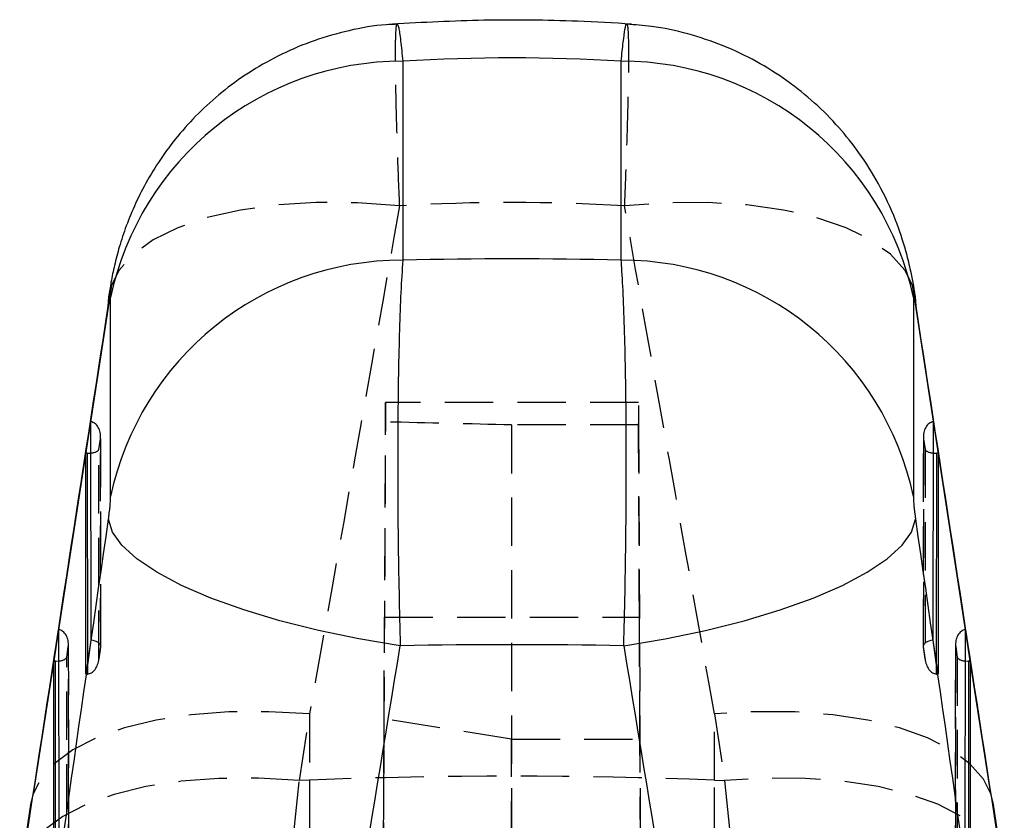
# Model space of a CAD drawing. Extents: x 30 to 368, y 10 to 283.
# Tile 24 of 26: x 211 to 237, y 262 to 283. Entities that reach past the tile are written whole.
import ezdxf

# ---------------------------------------------------------------- set-up
doc = ezdxf.new("R2010")
doc.units = 0
doc.linetypes.add('HIDDEN', pattern=[1.905, 1.27, -0.635])
doc.layers.get('0').update_dxf_attribs({"linetype": 'CONTINUOUS'})

msp = doc.modelspace()

# ---------------------------------------------------------------- linework, layer by layer
at = {"color": 7, "linetype": 'CONTINUOUS'}
for p, q in [((221.138998, 281.631969), (221.138998, 276.413075)), ((226.866811, 276.413075), (226.866811, 281.631969)), ((213.45359, 275.460325), (212.10987, 266.723998)), ((213.422594, 275.456302), (213.405242, 275.209568)), ((213.47736, 270.218171), (213.47736, 275.437064)), ((234.528449, 275.437064), (234.528449, 270.218171)), ((235.895939, 266.723998), (234.580976, 275.27336)), ((234.600568, 275.209568), (234.582807, 275.458984)), ((212.825139, 271.357618), (212.951788, 272.177927)), ((212.951788, 272.177927), (212.956357, 266.450934)), ((235.049452, 266.450934), (235.054021, 272.177927)), ((235.054021, 272.177927), (235.18067, 271.357618)), ((212.829767, 265.557654), (212.825139, 271.357618)), ((235.18067, 271.357618), (235.176042, 265.557654)), ((211.983221, 265.904404), (212.10987, 266.724728)), ((212.10987, 266.724728), (212.114825, 260.512747)), ((235.890984, 260.512747), (235.895939, 266.724728)), ((235.895939, 266.724728), (236.022588, 265.904404)), ((212.956357, 266.450934), (212.829767, 265.557654)), ((235.176042, 265.557654), (235.049452, 266.450934)), ((211.983807, 265.904389), (211.448257, 262.42245)), ((211.988234, 259.619467), (211.983221, 265.904404)), ((236.022588, 265.904404), (236.017575, 259.619467)), ((236.557552, 262.42245), (236.022002, 265.904389)), ((211.376739, 262.140371), (211.109172, 260.396413)), ((236.896637, 260.396413), (236.62907, 262.140371)), ((211.359333, 261.893265), (211.091765, 260.149292)), ((236.914044, 260.149292), (236.646476, 261.893265))]:
    msp.add_line(p, q, dxfattribs=at)
at = {"color": 7, "linetype": 'HIDDEN'}
for p, q in [((213.499012, 275.755636), (213.45359, 275.460325)), ((234.580976, 275.27336), (234.506797, 275.755636)), ((227.318737, 272.683151), (220.687072, 272.683151)), ((220.35954, 197.537035), (220.685507, 272.172175)), ((223.990906, 272.093959), (224.002295, 197.414011)), ((227.320595, 272.093959), (223.990906, 272.093959)), ((227.320595, 272.093959), (227.646269, 197.52486)), ((213.166083, 271.45236), (213.208992, 271.730281)), ((213.208992, 271.730281), (213.213354, 266.26376)), ((213.216235, 266.284846), (213.211846, 271.787219)), ((234.793963, 271.787219), (234.789574, 266.284846)), ((234.792455, 266.26376), (234.796817, 271.730281)), ((234.796817, 271.730281), (234.839727, 271.45236)), ((213.170464, 265.961118), (213.166083, 271.45236)), ((234.839727, 271.45236), (234.835346, 265.961118)), ((220.648717, 264.380373), (220.660634, 267.051123)), ((220.660634, 267.051123), (227.345175, 267.051123)), ((227.359439, 263.854302), (227.345175, 267.051123)), ((212.10987, 266.723998), (211.983807, 265.904389)), ((236.022002, 265.904389), (235.895939, 266.723998)), ((212.324163, 265.999146), (212.367073, 266.277067)), ((212.367073, 266.277067), (212.371821, 260.325573)), ((212.374703, 260.346658), (212.369927, 266.334019)), ((213.167032, 265.932105), (213.215465, 266.273863)), ((213.213354, 266.26376), (213.170464, 265.961118)), ((234.790344, 266.273863), (234.838778, 265.932105)), ((234.835346, 265.961118), (234.792455, 266.26376)), ((235.635883, 266.334019), (235.631106, 260.346658)), ((235.633988, 260.325573), (235.638736, 266.277067)), ((235.638736, 266.277067), (235.681646, 265.999146)), ((212.328932, 260.022931), (212.324163, 265.999146)), ((235.681646, 265.999146), (235.676877, 260.022931)), ((212.868749, 265.832729), (212.868967, 265.559487)), ((235.136842, 265.559487), (235.13706, 265.832729)), ((218.427553, 262.768976), (218.69512, 264.512934)), ((218.69512, 264.512934), (218.69512, 262.779407)), ((229.310689, 264.512934), (229.578256, 262.768976)), ((229.310689, 262.779407), (229.310689, 264.512934)), ((220.359545, 198.195748), (220.648717, 264.380373)), ((223.992262, 263.854302), (220.648717, 264.380373)), ((223.992262, 263.854302), (227.359439, 263.854302)), ((224.002295, 198.095739), (223.992262, 263.854302)), ((227.646263, 198.207922), (227.359439, 263.854302)), ((218.293872, 261.473827), (218.427553, 262.768976)), ((218.69512, 262.779407), (218.427553, 262.768976)), ((218.69512, 262.779407), (218.69512, 251.788251)), ((229.310689, 262.779407), (229.578256, 262.768976)), ((229.310689, 251.788251), (229.310689, 262.779407)), ((229.578256, 262.768976), (229.711937, 261.473827))]:
    msp.add_line(p, q, dxfattribs=at)
at = {"color": 8, "linetype": 'CONTINUOUS'}
for p, q in [((212.864342, 271.356351), (212.868749, 265.832729)), ((235.13706, 265.832729), (235.141467, 271.356351)), ((212.022423, 265.903137), (212.027217, 259.894542)), ((235.978592, 259.894542), (235.983386, 265.903137)), ((211.376739, 262.140371), (211.359333, 261.893265)), ((236.646476, 261.893265), (236.62907, 262.140371))]:
    msp.add_line(p, q, dxfattribs=at)
at = {"color": 7, "linetype": 'HIDDEN', "flags": 128}
for points in [[(221.055783, 277.838774), (219.948679, 277.917839), (218.870394, 277.925975), (217.841643, 277.863018), (216.88219, 277.730174), (216.010468, 277.529992), (215.243224, 277.266316), (214.5952, 276.944212), (214.078842, 276.56988), (213.704073, 276.150502), (213.499063, 275.755785)], [(234.506717, 275.75586), (234.301736, 276.150502), (233.926967, 276.56988), (233.410609, 276.944212), (232.762585, 277.266316), (231.995341, 277.529992), (231.123619, 277.730174), (230.164166, 277.863018), (229.135415, 277.925975), (228.05713, 277.917839), (226.950026, 277.838774)], [(213.499063, 275.755785), (213.478092, 275.694139), (213.422594, 275.456302)], [(234.582807, 275.458984), (234.527717, 275.694139), (234.506717, 275.75586)], [(218.69512, 264.512934), (217.621454, 264.572583), (216.58031, 264.565341), (215.590694, 264.491357), (214.670673, 264.351956), (213.837045, 264.149718), (213.105025, 263.888307), (212.48798, 263.572506), (211.997174, 263.208069), (211.641567, 262.801669), (211.448187, 262.422256)], [(236.557484, 262.422643), (236.364242, 262.801669), (236.008635, 263.208069), (235.517829, 263.572506), (234.900784, 263.888307), (234.168764, 264.149718), (233.335136, 264.351956), (232.415115, 264.491357), (231.425499, 264.565341), (230.384355, 264.572583), (229.310689, 264.512934)], [(218.427553, 262.768976), (217.353888, 262.828626), (216.312743, 262.821384), (215.323127, 262.747399), (214.403107, 262.607999), (213.569477, 262.40576), (212.837458, 262.144349), (212.220413, 261.828549), (211.729607, 261.464111), (211.374, 261.057712), (211.160085, 260.616757), (211.109172, 260.396413)], [(236.896637, 260.396413), (236.845725, 260.616757), (236.631809, 261.057712), (236.276202, 261.464111), (235.785396, 261.828549), (235.168351, 262.144349), (234.436332, 262.40576), (233.602702, 262.607999), (232.682682, 262.747399), (231.693066, 262.821384), (230.651921, 262.828626), (229.578256, 262.768976)]]:
    msp.add_lwpolyline(points, dxfattribs=at)
at = {"color": 7, "linetype": 'CONTINUOUS', "flags": 128}
for points in [[(221.07313, 266.302578), (219.98643, 266.481496), (218.927048, 266.700305), (217.914574, 266.954936), (216.96773, 267.240681), (216.104023, 267.552264), (215.339428, 267.883919), (214.688081, 268.229522), (214.162025, 268.582679), (213.770991, 268.93685), (213.522207, 269.285492), (213.420275, 269.622169)], [(226.93268, 266.302578), (228.019379, 266.481496), (229.078762, 266.700305), (230.091235, 266.954936), (231.038079, 267.240681), (231.901786, 267.552264), (232.666381, 267.883919), (233.317728, 268.229522), (233.843784, 268.582679), (234.234819, 268.93685), (234.483602, 269.285492), (234.585534, 269.622169)], [(211.448187, 262.422256), (211.427652, 262.360714), (211.376739, 262.140371)], [(236.62907, 262.140371), (236.578157, 262.360714), (236.557484, 262.422643)]]:
    msp.add_lwpolyline(points, dxfattribs=at)
at = {"color": 7, "linetype": 'CONTINUOUS'}
for centre, start, end in [((221.115158, 273.826181), 89.8250075, 168.090324), ((226.890651, 273.826181), 11.909676, 90.1749925), ((221.115158, 268.607287), 89.8250075, 168.090324), ((226.890651, 268.607287), 11.909676, 90.1749925)]:
    msp.add_arc(centre, 7.805824, start, end, dxfattribs=at)
at = {"color": 7, "linetype": 'HIDDEN'}
msp.add_arc((224.002905, 126.438336), 136.444349, 87.77058983, 92.22941017, dxfattribs=at)
at = {"color": 7, "linetype": 'CONTINUOUS'}
for centre, major_axis, ratio, start_param, end_param in [((224.002905, 202.9413), (0, 78.77782), 0.773060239, 6.236141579, 6.330229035), ((224.002905, 242.599832), (60.9, 0), 0.555840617, 1.523752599, 1.617840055), ((215.959413, 267.213675), (52.650423, 342.743693), 0.010783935, 1.549121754, 1.587976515), ((232.046396, 267.213675), (-52.650423, 342.743693), 0.010783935, 4.695208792, 4.734063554), ((212.822356, 271.216605), (0.307396, 0.00048), 0.458727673, 1.433064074, 1.561024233), ((212.864452, 271.489265), (0.304348, -0.023234), 0.43446495, 4.745184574, 5.038681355), ((235.141357, 271.489265), (0.304348, 0.023234), 0.43446495, 4.386096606, 4.679593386), ((235.183453, 271.216605), (0.307396, -0.00048), 0.458727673, 1.58056842, 1.708528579), ((215.959413, 312.532347), (52.665878, 373.27607), 0.009293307, 4.559350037, 4.598489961), ((232.046396, 312.532347), (-52.665878, 373.27607), 0.009293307, 1.684695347, 1.72383527), ((224.002905, 311.548059), (60.744672, 373.439732), 0.011639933, 4.553685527, 4.592825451), ((224.002905, 242.599832), (60.9, 0), 0.389658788, 1.522669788, 1.618922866), ((224.002905, 311.548059), (-60.744672, 373.439732), 0.011639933, 1.690359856, 1.72949978), ((211.980437, 265.763392), (0.307396, 0.00048), 0.458727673, 1.433064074, 1.561024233), ((212.022533, 266.036052), (0.304348, -0.023234), 0.43446495, 4.745184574, 5.038681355), ((235.983276, 266.036052), (0.304348, 0.023234), 0.43446495, 4.386096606, 4.679593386), ((236.025372, 265.763392), (0.307396, -0.00048), 0.458727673, 1.58056842, 1.708528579)]:
    msp.add_ellipse(centre, major_axis=major_axis, ratio=ratio, start_param=start_param, end_param=end_param, dxfattribs=at)
at = {"color": 7, "linetype": 'HIDDEN'}
for centre, major_axis, ratio, start_param, end_param in [((224.002905, 202.9413), (0, 74.985325), 0.812158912, 6.234773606, 6.331597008), ((224.002905, 266.229387), (60.706394, 343.021393), 0.014145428, 1.539448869, 1.578303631), ((224.002905, 266.229387), (-60.706394, 343.021393), 0.014145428, 4.704881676, 4.743736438), ((220.642832, 262.532438), (0.044241, 10.150712), 0.00020814, 5.964543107, 7.392629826), ((227.362978, 262.532438), (-0.044241, 10.150712), 0.00020814, 5.173740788, 6.625571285), ((212.907361, 271.767197), (0.03146, 0.412108), 0.734890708, 4.678886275, 6.240260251), ((181.22994, 262.532438), (145.157787, -0.442238), 0.069862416, 1.271990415, 1.295734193), ((235.098448, 271.767197), (-0.03146, 0.412108), 0.734890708, 0.042925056, 1.604299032), ((212.864452, 271.489265), (0.304348, -0.023234), 0.43446495, 5.038681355, 6.178598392), ((235.141357, 271.489265), (0.304348, 0.023234), 0.43446495, 3.246179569, 4.386096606), ((212.065442, 266.313984), (0.03146, 0.412108), 0.734890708, 4.678886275, 6.240260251), ((235.940367, 266.313984), (-0.03146, 0.412108), 0.734890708, 0.042925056, 1.604299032), ((212.911723, 266.300678), (0.304322, -0.021334), 0.504707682, 6.180867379, 7.742241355), ((235.094087, 266.300678), (0.304322, 0.021334), 0.504707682, 1.682536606, 3.243910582), ((212.022533, 266.036052), (0.304348, -0.023234), 0.43446495, 5.038681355, 6.178598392), ((235.983276, 266.036052), (0.304348, 0.023234), 0.43446495, 3.246179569, 4.386096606), ((212.868833, 265.998029), (0.030752, 0.438652), 0.690579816, 3.243203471, 4.676617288), ((235.136977, 265.998029), (-0.030752, 0.438652), 0.690579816, 1.606568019, 3.039981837), ((212.826756, 265.70112), (0.307385, 0.004728), 0.466748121, 4.715004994, 4.842965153), ((235.179053, 265.70112), (0.307385, -0.004728), 0.466748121, 4.581812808, 4.709772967)]:
    msp.add_ellipse(centre, major_axis=major_axis, ratio=ratio, start_param=start_param, end_param=end_param, dxfattribs=at)
at = {"color": 7, "linetype": 'CONTINUOUS'}
for points, knots in [([(220.994201, 282.600872), (220.895766, 282.598386), (220.46979, 282.587628), (219.736241, 282.448), (218.819621, 282.191555), (217.967078, 281.834209), (217.183896, 281.399724), (216.475825, 280.899076), (215.84666, 280.347163), (215.298418, 279.758324), (214.831184, 279.147435), (214.443066, 278.529459), (214.130119, 277.919258), (213.886432, 277.331159), (213.706227, 276.786156), (213.577105, 276.288365), (213.486829, 275.85858), (213.444375, 275.582047), (213.425039, 275.456093)], [0, 0, 0, 0, 0.026079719, 0.112860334, 0.19672295, 0.278151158, 0.3571462, 0.433642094, 0.507509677, 0.578554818, 0.646511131, 0.711035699, 0.771717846, 0.828108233, 0.879742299, 0.924189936, 0.965470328, 1, 1, 1, 1]), ([(227.137293, 282.605774), (226.665403, 282.63279), (225.376939, 282.706555), (223.284152, 282.73031), (221.667848, 282.646983), (220.868516, 282.605774)], [0, 0, 0, 0, 0.226065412, 0.617256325, 1, 1, 1, 1]), ([(234.582809, 275.45809), (234.58208, 275.463118), (234.546201, 275.710498), (234.472254, 276.102866), (234.307228, 276.771899), (234.054024, 277.530121), (233.647771, 278.39888), (233.13801, 279.208911), (232.572994, 279.917824), (231.943345, 280.553746), (231.217745, 281.137401), (230.412775, 281.643362), (229.542277, 282.057904), (228.620456, 282.364241), (227.770941, 282.552588), (227.22876, 282.586989), (227.011597, 282.600768)], [0, 0, 0, 0, 0.001363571, 0.067087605, 0.11097442, 0.185922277, 0.279041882, 0.364580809, 0.439031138, 0.518915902, 0.60128695, 0.685297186, 0.77037038, 0.856143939, 0.94238076, 1, 1, 1, 1]), ([(221.138998, 276.413075), (221.121125, 276.145633), (221.086893, 275.6334), (221.049212, 274.609567), (221.020689, 273.402385), (221.005384, 272.030561), (221.003975, 270.550308), (221.014947, 269.114095), (221.037165, 267.677926), (221.061141, 266.761026), (221.07313, 266.302578)], [0, 0, 0, 0, 0.131745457, 0.252331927, 0.372918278, 0.516404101, 0.639011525, 0.761618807, 0.880809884, 1, 1, 1, 1]), ([(226.93268, 266.302578), (226.940404, 266.587257), (226.961088, 267.349499), (226.984648, 268.634737), (227.001399, 270.254912), (227.001859, 271.813968), (226.987139, 273.239628), (226.962675, 274.409524), (226.927283, 275.420014), (226.893261, 276.056694), (226.871535, 276.349425), (226.866811, 276.413075)], [0, 0, 0, 0, 0.074457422, 0.199363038, 0.324268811, 0.483489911, 0.604085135, 0.724681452, 0.845549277, 0.966416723, 1, 1, 1, 1]), ([(213.47736, 275.437064), (213.477188, 275.44822), (213.476647, 275.483144), (213.470177, 275.504068), (213.457285, 275.477404), (213.440242, 275.409875), (213.422921, 275.320895), (213.410053, 275.239863), (213.405242, 275.209568)], [0, 0, 0, 0, 0.097611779, 0.305595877, 0.513517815, 0.652641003, 0.870136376, 1, 1, 1, 1]), ([(234.600568, 275.209568), (234.598332, 275.22387), (234.58823, 275.288516), (234.570383, 275.388151), (234.552876, 275.462591), (234.5394, 275.497957), (234.530292, 275.497462), (234.529037, 275.456357), (234.528449, 275.437064)], [0, 0, 0, 0, 0.060450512, 0.27323677, 0.486136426, 0.609923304, 0.816920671, 1, 1, 1, 1]), ([(213.420275, 269.622169), (213.427712, 269.67697), (213.442755, 269.787811), (213.458673, 269.934817), (213.470411, 270.065428), (213.476475, 270.157925), (213.477129, 270.20242), (213.47736, 270.218171)], [0, 0, 0, 0, 0.239969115, 0.485358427, 0.628838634, 0.868605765, 1, 1, 1, 1]), ([(234.528449, 270.218171), (234.528465, 270.214429), (234.528596, 270.183864), (234.532262, 270.104713), (234.543245, 269.974167), (234.558742, 269.827232), (234.572993, 269.711751), (234.583182, 269.638973), (234.585534, 269.622169)], [0, 0, 0, 0, 0.03351392, 0.273758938, 0.513951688, 0.673696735, 0.924660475, 1, 1, 1, 1])]:
    msp.add_open_spline(points, degree=3, knots=knots, dxfattribs=at)
at = {"color": 7, "linetype": 'HIDDEN'}
for points, knots in [([(221.055783, 277.838774), (221.03599, 278.348363), (220.99974, 279.281604), (220.966627, 280.430085), (220.94729, 281.413015), (220.94616, 282.123618), (220.963598, 282.506313), (220.979574, 282.650011), (220.993401, 282.611362), (220.993849, 282.610111)], [0, 0, 0, 0, 0.184323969, 0.33756278, 0.495435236, 0.69471905, 0.842732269, 0.994908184, 1, 1, 1, 1]), ([(227.011351, 282.598235), (227.020452, 282.587206), (227.042273, 282.560765), (227.057555, 282.190268), (227.059154, 281.559158), (227.046565, 280.744043), (227.019778, 279.736352), (226.986204, 278.74506), (226.95962, 278.079122), (226.950026, 277.838774)], [0, 0, 0, 0, 0.127263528, 0.305112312, 0.457896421, 0.610680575, 0.76247624, 0.914273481, 1, 1, 1, 1])]:
    msp.add_open_spline(points, degree=3, knots=knots, dxfattribs=at)
at = {"color": 8, "linetype": 'CONTINUOUS'}
for points, knots in [([(220.993849, 282.610111), (221.005694, 282.590645), (221.030151, 282.550453), (221.079536, 282.213752), (221.11972, 281.820588), (221.138998, 281.631969)], [0, 0, 0, 0, 0.328220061, 0.677716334, 1, 1, 1, 1]), ([(226.866811, 281.631969), (226.885062, 281.811938), (226.921565, 282.171878), (226.96819, 282.491089), (226.998779, 282.640619), (227.009903, 282.603116), (227.011351, 282.598235)], [0, 0, 0, 0, 0.303028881, 0.606059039, 0.948727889, 1, 1, 1, 1])]:
    msp.add_open_spline(points, degree=3, knots=knots, dxfattribs=at)

doc.saveas('drawing.dxf')
